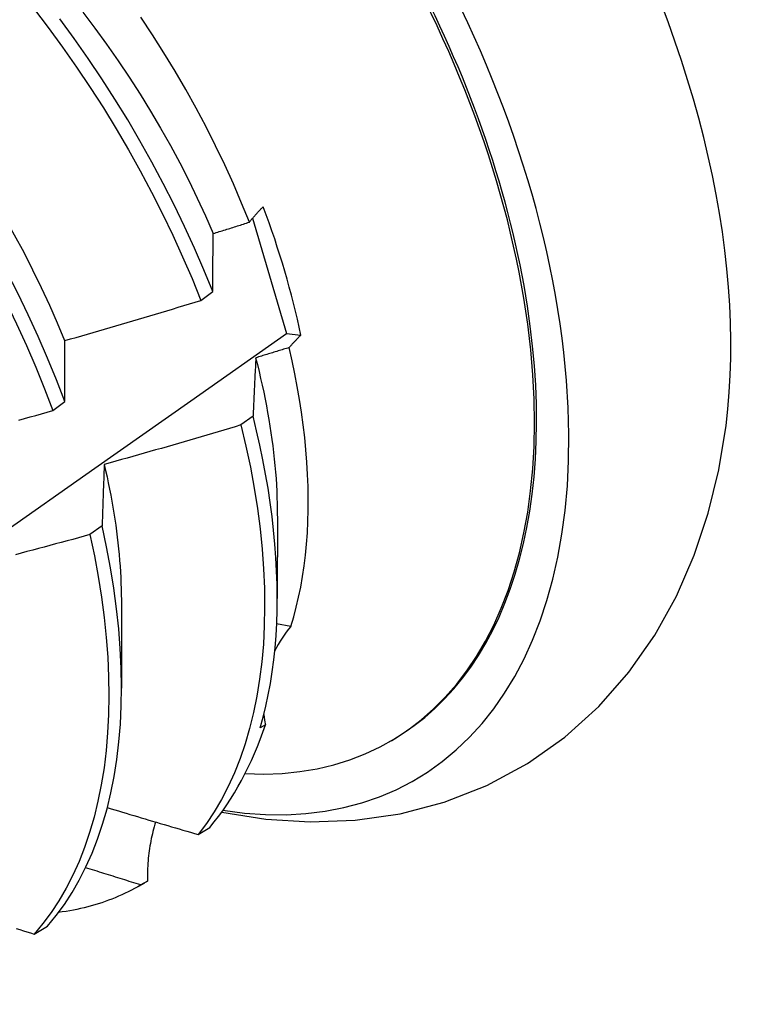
# Model space of a CAD drawing. Header units: inches. Extents: x 19 to 488, y 53 to 230.
# Tile 102 of 121: x 452.85 to 453.013, y 184.753 to 184.973. Entities that reach past the tile are written whole.
import ezdxf

# ---------------------------------------------------------------- set-up
doc = ezdxf.new("R2010")
doc.units = ezdxf.units.IN
doc.header["$MEASUREMENT"] = 0
doc.layers.add('Visible Edges(ANSI)', color=7, linetype='Continuous', lineweight=25)

msp = doc.modelspace()

# ---------------------------------------------------------------- linework, layer by layer
at = {"layer": 'Visible Edges(ANSI)'}
for p, q in [((452.90225, 184.92841), (452.90982, 184.90262)), ((452.89067, 184.91004), (452.89334, 184.91203)), ((452.90982, 184.90262), (452.91304, 184.90229)), ((452.85762, 184.88543), (452.86029, 184.88742)), ((452.90235, 184.88419), (452.89963, 184.88221)), ((452.90777, 184.86187), (452.90775, 184.84343)), ((452.86862, 184.85969), (452.86589, 184.85771)), ((452.87297, 184.84183), (452.87295, 184.82339)), ((452.9108, 184.83721), (452.90761, 184.83775)), ((452.90511, 184.81521), (452.90396, 184.81455)), ((452.93286, 184.81147), (452.93333, 184.81174)), ((452.89007, 184.79071), (452.8927, 184.79231)), ((452.8768, 184.77919), (452.87813, 184.77995)), ((452.87873, 184.78031), (452.87726, 184.77946)), ((452.85343, 184.76848), (452.85639, 184.77027))]:
    msp.add_line(p, q, dxfattribs=at)
at = {"layer": 'Visible Edges(ANSI)', "flags": 128}
for points in [[(452.80073, 184.97572), (452.80438, 184.97188), (452.80796, 184.96793), (452.81148, 184.96388), (452.81492, 184.95974), (452.81829, 184.95552), (452.82159, 184.95121), (452.8248, 184.94682), (452.82793, 184.94237), (452.83097, 184.93785), (452.83392, 184.93326), (452.83677, 184.92863), (452.83952, 184.92394), (452.84217, 184.91921), (452.84471, 184.91445), (452.84715, 184.90965), (452.84948, 184.90483), (452.85169, 184.9), (452.85378, 184.89514), (452.85576, 184.89029), (452.85762, 184.88543)], [(452.85329, 184.9753), (452.85658, 184.97099), (452.85979, 184.9666), (452.86291, 184.96214), (452.86595, 184.95761), (452.86889, 184.95303), (452.87173, 184.94839), (452.87448, 184.9437), (452.87712, 184.93897), (452.87966, 184.9342), (452.88209, 184.92941), (452.88441, 184.92459), (452.88661, 184.91975), (452.8887, 184.9149), (452.89067, 184.91004)], [(452.86029, 184.88742), (452.85843, 184.89228), (452.85644, 184.89713), (452.85433, 184.90198), (452.85211, 184.90682), (452.84978, 184.91164), (452.84733, 184.91643), (452.84478, 184.92119), (452.84212, 184.92592), (452.83937, 184.9306), (452.83651, 184.93523), (452.83355, 184.93981), (452.83051, 184.94433), (452.82737, 184.94878), (452.82415, 184.95316), (452.82085, 184.95746), (452.81747, 184.96168), (452.81402, 184.96581), (452.8105, 184.96985), (452.80691, 184.97379)], [(452.81211, 184.9743), (452.81514, 184.97118), (452.81811, 184.96798), (452.82104, 184.9647), (452.82391, 184.96135), (452.82673, 184.95794), (452.82948, 184.95446), (452.83218, 184.95091), (452.8348, 184.94731), (452.83736, 184.94365), (452.83985, 184.93995), (452.84225, 184.93619), (452.84458, 184.9324), (452.84683, 184.92856), (452.849, 184.9247), (452.85109, 184.9208), (452.85309, 184.91688), (452.855, 184.91295), (452.85683, 184.90899), (452.85857, 184.90503), (452.86022, 184.90107)], [(452.86431, 184.97442), (452.867, 184.97087), (452.86963, 184.96726), (452.87219, 184.9636), (452.87467, 184.95989), (452.87709, 184.95614), (452.87943, 184.95234), (452.88169, 184.94851), (452.88386, 184.94465), (452.88595, 184.94076), (452.88796, 184.93684), (452.88987, 184.93291), (452.89169, 184.92896), (452.89342, 184.92501)], [(452.90153, 184.92751), (452.89979, 184.9318), (452.89794, 184.93608), (452.896, 184.94034), (452.89396, 184.94458), (452.89183, 184.94879), (452.88961, 184.95297), (452.88731, 184.95713), (452.88491, 184.96124), (452.88243, 184.96532), (452.87987, 184.96936), (452.87723, 184.97334)], [(452.89334, 184.91203), (452.89136, 184.91688), (452.88926, 184.92173), (452.88705, 184.92657), (452.88472, 184.93139), (452.88228, 184.93619), (452.87974, 184.94095), (452.87708, 184.94568), (452.87433, 184.95036), (452.87148, 184.955), (452.86853, 184.95958), (452.86549, 184.9641), (452.86236, 184.96856), (452.85915, 184.97294)], [(452.90153, 184.92751), (452.90164, 184.92766), (452.90176, 184.9278), (452.90187, 184.92794), (452.90199, 184.92808), (452.9021, 184.92823), (452.90222, 184.92837), (452.90234, 184.92852), (452.90247, 184.92866), (452.90259, 184.9288), (452.90271, 184.92895), (452.90284, 184.92909), (452.90297, 184.92923), (452.9031, 184.92938), (452.90323, 184.92952), (452.90336, 184.92967), (452.9035, 184.92981), (452.90363, 184.92996), (452.90377, 184.9301), (452.90391, 184.93025), (452.90405, 184.93039), (452.90419, 184.93054), (452.90433, 184.93068), (452.90448, 184.93083), (452.90462, 184.93097)], [(452.89345, 184.925), (452.89379, 184.9251), (452.89413, 184.9252), (452.89446, 184.92531), (452.8948, 184.92541), (452.89514, 184.92552), (452.89547, 184.92562), (452.89581, 184.92573), (452.89615, 184.92583), (452.89648, 184.92594), (452.89682, 184.92604), (452.89716, 184.92614), (452.8975, 184.92625), (452.89783, 184.92635), (452.89817, 184.92646), (452.89851, 184.92656), (452.89884, 184.92667), (452.89918, 184.92677), (452.89952, 184.92688), (452.89985, 184.92699), (452.90019, 184.92709), (452.90052, 184.9272), (452.90086, 184.9273), (452.9012, 184.92741), (452.90153, 184.92751)], [(452.89334, 184.91203), (452.89334, 184.91258), (452.89335, 184.91313), (452.89335, 184.91368), (452.89335, 184.91423), (452.89336, 184.91478), (452.89336, 184.91533), (452.89336, 184.91587), (452.89337, 184.91642), (452.89337, 184.91696), (452.89338, 184.91751), (452.89338, 184.91805), (452.89338, 184.91859), (452.89339, 184.91913), (452.89339, 184.91967), (452.8934, 184.92021), (452.8934, 184.92074), (452.89341, 184.92128), (452.89342, 184.92181), (452.89342, 184.92235), (452.89343, 184.92288), (452.89343, 184.92341), (452.89344, 184.92394), (452.89345, 184.92447), (452.89345, 184.925)], [(452.86027, 184.90107), (452.86154, 184.90143), (452.86281, 184.90179), (452.86408, 184.90215), (452.86535, 184.90252), (452.86662, 184.90289), (452.86789, 184.90325), (452.86916, 184.90362), (452.87043, 184.90399), (452.8717, 184.90436), (452.87296, 184.90473), (452.87423, 184.9051), (452.8755, 184.90547), (452.87676, 184.90585), (452.87803, 184.90622), (452.8793, 184.9066), (452.88056, 184.90698), (452.88183, 184.90736), (452.88309, 184.90774), (452.88436, 184.90812), (452.88562, 184.9085), (452.88689, 184.90888), (452.88815, 184.90927), (452.88941, 184.90965), (452.89067, 184.91004)], [(452.69425, 184.75278), (452.71598, 184.76769), (452.73768, 184.78262), (452.75933, 184.79756), (452.78095, 184.81253), (452.80253, 184.82751), (452.82406, 184.84251), (452.84556, 184.85752), (452.86702, 184.87254), (452.88844, 184.88757), (452.90982, 184.90262)], [(452.86029, 184.88742), (452.86029, 184.888), (452.86029, 184.88858), (452.86029, 184.88916), (452.86028, 184.88974), (452.86028, 184.89031), (452.86028, 184.89089), (452.86028, 184.89146), (452.86028, 184.89204), (452.86027, 184.89261), (452.86027, 184.89318), (452.86027, 184.89375), (452.86027, 184.89432), (452.86027, 184.89489), (452.86027, 184.89546), (452.86027, 184.89602), (452.86027, 184.89659), (452.86027, 184.89715), (452.86027, 184.89771), (452.86027, 184.89828), (452.86027, 184.89884), (452.86027, 184.8994), (452.86027, 184.89995), (452.86027, 184.90051), (452.86027, 184.90107)], [(452.91304, 184.90229), (452.91292, 184.90217), (452.9128, 184.90205), (452.91268, 184.90194), (452.91256, 184.90182), (452.91244, 184.9017), (452.91233, 184.90159), (452.91221, 184.90147), (452.9121, 184.90135), (452.91198, 184.90124), (452.91187, 184.90112), (452.91176, 184.901), (452.91165, 184.90089), (452.91154, 184.90077), (452.91143, 184.90065), (452.91132, 184.90054), (452.91122, 184.90042), (452.91111, 184.90031), (452.91101, 184.90019), (452.9109, 184.90007), (452.9108, 184.89996), (452.9107, 184.89984), (452.9106, 184.89973), (452.9105, 184.89961), (452.9104, 184.8995)], [(452.9104, 184.8995), (452.91009, 184.8994), (452.90978, 184.89931), (452.90947, 184.89921), (452.90916, 184.89912), (452.90885, 184.89902), (452.90854, 184.89893), (452.90823, 184.89883), (452.90793, 184.89874), (452.90762, 184.89864), (452.90731, 184.89855), (452.907, 184.89845), (452.90669, 184.89836), (452.90638, 184.89827), (452.90607, 184.89817), (452.90576, 184.89808), (452.90545, 184.89798), (452.90514, 184.89789), (452.90483, 184.89779), (452.90452, 184.8977), (452.90421, 184.89761), (452.9039, 184.89751), (452.90359, 184.89742), (452.90328, 184.89732), (452.90297, 184.89723)], [(452.9108, 184.83721), (452.91143, 184.83934), (452.91201, 184.84151), (452.91253, 184.84374), (452.91299, 184.84601), (452.9134, 184.84834), (452.91375, 184.85071), (452.91405, 184.85312), (452.91429, 184.85558), (452.91447, 184.85808), (452.9146, 184.86062), (452.91467, 184.8632), (452.91468, 184.86582), (452.91464, 184.86847), (452.91454, 184.87116), (452.91438, 184.87388), (452.91416, 184.87663), (452.91389, 184.87941), (452.91356, 184.88222), (452.91317, 184.88505), (452.91273, 184.8879), (452.91223, 184.89077), (452.91168, 184.89366), (452.91107, 184.89657), (452.9104, 184.8995)], [(452.90297, 184.89723), (452.90294, 184.8967), (452.90291, 184.89617), (452.90288, 184.89563), (452.90286, 184.8951), (452.90283, 184.89456), (452.9028, 184.89403), (452.90277, 184.89349), (452.90275, 184.89295), (452.90272, 184.89241), (452.90269, 184.89187), (452.90267, 184.89133), (452.90264, 184.89079), (452.90262, 184.89024), (452.90259, 184.8897), (452.90257, 184.88915), (452.90254, 184.88861), (452.90252, 184.88806), (452.90249, 184.88751), (452.90247, 184.88696), (452.90244, 184.88641), (452.90242, 184.88585), (452.9024, 184.8853), (452.90238, 184.88475), (452.90235, 184.88419)], [(452.90291, 184.89724), (452.90331, 184.89569), (452.90368, 184.89415), (452.90404, 184.8926), (452.90439, 184.89107), (452.90472, 184.88954), (452.90503, 184.88801), (452.90532, 184.88649), (452.9056, 184.88498), (452.90586, 184.88347), (452.90611, 184.88197), (452.90634, 184.88048), (452.90655, 184.879), (452.90675, 184.87752), (452.90692, 184.87605), (452.90708, 184.87459), (452.90723, 184.87314), (452.90736, 184.8717), (452.90747, 184.87027), (452.90756, 184.86884), (452.90764, 184.86743), (452.90769, 184.86602), (452.90773, 184.86463), (452.90776, 184.86325), (452.90776, 184.86188)], [(452.84998, 184.8833), (452.85126, 184.88365), (452.85253, 184.884), (452.8538, 184.88436), (452.85508, 184.88471), (452.85635, 184.88507), (452.85762, 184.88543)], [(452.90396, 184.81455), (452.90462, 184.81694), (452.90521, 184.81939), (452.90574, 184.82189), (452.90621, 184.82444), (452.90662, 184.82705), (452.90697, 184.82971), (452.90725, 184.83241), (452.90747, 184.83517), (452.90762, 184.83796), (452.90772, 184.84081), (452.90775, 184.84369), (452.90771, 184.84661), (452.90761, 184.84958), (452.90745, 184.85258), (452.90723, 184.85561), (452.90694, 184.85868), (452.90658, 184.86178), (452.90617, 184.8649), (452.90569, 184.86806), (452.90515, 184.87124), (452.90454, 184.87445), (452.90387, 184.87768), (452.90314, 184.88092), (452.90235, 184.88419)], [(452.89963, 184.88221), (452.89836, 184.88183), (452.8971, 184.88145), (452.89583, 184.88107), (452.89456, 184.8807), (452.89329, 184.88032), (452.89202, 184.87994), (452.89075, 184.87957), (452.88948, 184.8792), (452.88821, 184.87883), (452.88694, 184.87846), (452.88567, 184.87809), (452.88439, 184.87772), (452.88312, 184.87735), (452.88185, 184.87699), (452.88057, 184.87662), (452.8793, 184.87626), (452.87803, 184.8759), (452.87675, 184.87554), (452.87548, 184.87518), (452.8742, 184.87482), (452.87293, 184.87446), (452.87165, 184.8741), (452.87038, 184.87375), (452.8691, 184.8734)], [(452.89963, 184.88221), (452.90075, 184.87747), (452.90174, 184.87277), (452.9026, 184.86812), (452.90332, 184.86352), (452.90391, 184.85897), (452.90437, 184.8545), (452.90469, 184.85009), (452.90488, 184.84575), (452.90493, 184.8415), (452.90485, 184.83733), (452.90464, 184.83326), (452.90429, 184.82928), (452.9038, 184.8254), (452.90319, 184.82162), (452.90244, 184.81796), (452.90157, 184.81442), (452.90056, 184.81099), (452.89943, 184.80769), (452.89818, 184.80451), (452.89679, 184.80147), (452.89529, 184.79857), (452.89367, 184.7958), (452.89193, 184.79318), (452.89007, 184.79071)], [(452.89533, 184.79571), (452.90516, 184.79415), (452.91513, 184.79352), (452.92518, 184.79389), (452.93519, 184.79533), (452.94505, 184.79791), (452.95459, 184.80167), (452.96364, 184.80655), (452.97204, 184.81248), (452.97962, 184.81933), (452.98631, 184.82697), (452.99209, 184.83523), (452.99696, 184.84399), (453.00093, 184.85311), (453.00406, 184.86254), (453.00641, 184.87221), (453.00803, 184.88207)], [(452.8691, 184.8734), (452.86908, 184.87284), (452.86906, 184.87228), (452.86903, 184.87172), (452.86901, 184.87115), (452.86899, 184.87059), (452.86897, 184.87003), (452.86895, 184.86946), (452.86893, 184.86889), (452.86891, 184.86833), (452.86888, 184.86776), (452.86886, 184.86719), (452.86884, 184.86662), (452.86882, 184.86605), (452.8688, 184.86547), (452.86879, 184.8649), (452.86877, 184.86432), (452.86875, 184.86375), (452.86873, 184.86317), (452.86871, 184.86259), (452.86869, 184.86201), (452.86867, 184.86143), (452.86866, 184.86085), (452.86864, 184.86027), (452.86862, 184.85969)], [(452.86908, 184.87339), (452.8694, 184.87201), (452.86971, 184.87064), (452.87, 184.86926), (452.87027, 184.8679), (452.87054, 184.86654), (452.87079, 184.86518), (452.87102, 184.86383), (452.87125, 184.86248), (452.87145, 184.86114), (452.87165, 184.85981), (452.87183, 184.85848), (452.87199, 184.85716), (452.87215, 184.85585), (452.87229, 184.85454), (452.87241, 184.85324), (452.87252, 184.85194), (452.87262, 184.85066), (452.8727, 184.84938), (452.87277, 184.84811), (452.87283, 184.84684), (452.87287, 184.84559), (452.8729, 184.84434), (452.87292, 184.8431), (452.87292, 184.84187)], [(452.85639, 184.77027), (452.85834, 184.77262), (452.86018, 184.77511), (452.86191, 184.77775), (452.86352, 184.78053), (452.865, 184.78346), (452.86637, 184.78652), (452.86761, 184.78971), (452.86872, 184.79303), (452.86971, 184.79647), (452.87057, 184.80003), (452.87129, 184.80371), (452.87189, 184.8075), (452.87236, 184.81139), (452.87269, 184.81538), (452.87288, 184.81947), (452.87295, 184.82365), (452.87288, 184.82791), (452.87267, 184.83226), (452.87233, 184.83668), (452.87186, 184.84116), (452.87125, 184.84572), (452.8705, 184.85032), (452.86963, 184.85498), (452.86862, 184.85969)], [(452.86589, 184.85771), (452.86461, 184.85736), (452.86334, 184.85701), (452.86206, 184.85666), (452.86078, 184.85631), (452.8595, 184.85596), (452.85822, 184.85562), (452.85694, 184.85527), (452.85566, 184.85493), (452.85438, 184.85459), (452.8531, 184.85425), (452.85182, 184.85391), (452.85054, 184.85357), (452.84926, 184.85323)], [(452.86589, 184.85771), (452.86689, 184.85301), (452.86775, 184.84835), (452.86849, 184.84375), (452.86909, 184.8392), (452.86955, 184.83472), (452.86988, 184.83031), (452.87007, 184.82597), (452.87014, 184.82171), (452.87006, 184.81754), (452.86985, 184.81346), (452.86951, 184.80947), (452.86904, 184.80558), (452.86843, 184.80181), (452.86769, 184.79814), (452.86683, 184.79458), (452.86583, 184.79115), (452.8647, 184.78784), (452.86346, 184.78466), (452.86208, 184.78161), (452.86059, 184.7787), (452.85897, 184.77592), (452.85724, 184.7733), (452.85539, 184.77081), (452.85343, 184.76848)], [(452.86978, 184.79673), (452.87062, 184.79648), (452.87146, 184.79622), (452.87231, 184.79597), (452.87315, 184.79572), (452.87399, 184.79546), (452.87484, 184.79521), (452.87568, 184.79496), (452.87653, 184.79471), (452.87737, 184.79446), (452.87822, 184.7942), (452.87906, 184.79395), (452.87991, 184.7937), (452.88075, 184.79345), (452.8816, 184.7932), (452.88245, 184.79295), (452.88329, 184.7927), (452.88414, 184.79245), (452.88499, 184.7922), (452.88583, 184.79195), (452.88668, 184.7917), (452.88753, 184.79145), (452.88838, 184.79121), (452.88923, 184.79096), (452.89007, 184.79071)], [(452.88056, 184.79351), (452.8804, 184.79299), (452.88025, 184.79246), (452.8801, 184.79194), (452.87997, 184.79141), (452.87984, 184.79087), (452.87971, 184.79034), (452.8796, 184.7898), (452.87949, 184.78926), (452.87939, 184.78871), (452.87929, 184.78817), (452.87921, 184.78762), (452.87912, 184.78707), (452.87905, 184.78651), (452.87899, 184.78595), (452.87893, 184.7854), (452.87888, 184.78484), (452.87883, 184.78428), (452.8788, 184.78371), (452.87877, 184.78315), (452.87875, 184.78258), (452.87873, 184.78201), (452.87872, 184.78145), (452.87872, 184.78088), (452.87873, 184.78031)], [(452.87726, 184.77946), (452.87675, 184.77962), (452.87623, 184.77977), (452.87572, 184.77993), (452.8752, 184.78009), (452.87469, 184.78025), (452.87417, 184.78041), (452.87366, 184.78057), (452.87314, 184.78073), (452.87263, 184.78089), (452.87211, 184.78105), (452.8716, 184.78121), (452.87109, 184.78137), (452.87057, 184.78153), (452.87006, 184.78169), (452.86954, 184.78185), (452.86903, 184.78201), (452.86852, 184.78217), (452.868, 184.78233), (452.86749, 184.78249), (452.86698, 184.78265), (452.86646, 184.78281), (452.86595, 184.78297), (452.86544, 184.78313), (452.86492, 184.78329)], [(452.87726, 184.77946), (452.87657, 184.77906), (452.87587, 184.77867), (452.87517, 184.77829), (452.87446, 184.77793), (452.87374, 184.77758), (452.87301, 184.77724), (452.87228, 184.77691), (452.87154, 184.7766), (452.8708, 184.7763), (452.87005, 184.77601), (452.86929, 184.77574), (452.86852, 184.77547), (452.86775, 184.77522), (452.86698, 184.77499), (452.86619, 184.77476), (452.8654, 184.77455), (452.86461, 184.77435), (452.86381, 184.77416), (452.863, 184.77399), (452.86219, 184.77383), (452.86137, 184.77368), (452.86055, 184.77354), (452.85972, 184.77342), (452.85888, 184.77331)], [(452.84944, 184.7697), (452.85024, 184.76946), (452.85104, 184.76921), (452.85183, 184.76897), (452.85263, 184.76872), (452.85343, 184.76848)]]:
    msp.add_lwpolyline(points, dxfattribs=at)
at = {"layer": 'Visible Edges(ANSI)'}
for centre, major_axis, ratio, start_param, end_param in [((452.85573, 184.94651), (0.08271, -0.14363), 0.578093, 5.847071, 9.934273), ((452.89192, 184.96735), (-0.08271, 0.14363), 0.578093, 3.792594, 5.632184), ((452.85573, 184.94651), (0.07761, -0.13476), 0.578093, 0, 3.141593), ((452.85525, 184.94624), (-0.07761, 0.13476), 0.578093, 2.782688, 6.718054), ((452.81991, 184.92588), (0.06824, -0.11849), 0.578093, 1.059367, 1.290223), ((452.9507, 184.81362), (-0.04479, 0.01502), 0.726318, 5.997173, 6.185088), ((452.9507, 184.81362), (-0.04479, 0.01502), 0.726318, 0.324131, 0.388294), ((452.80053, 184.91472), (0.07761, -0.13476), 0.578093, 0.210605, 0.473173), ((452.80053, 184.91472), (0.07761, -0.13476), 0.578093, 0, 0.007725)]:
    msp.add_ellipse(centre, major_axis=major_axis, ratio=ratio, start_param=start_param, end_param=end_param, dxfattribs=at)

doc.saveas('drawing.dxf')
